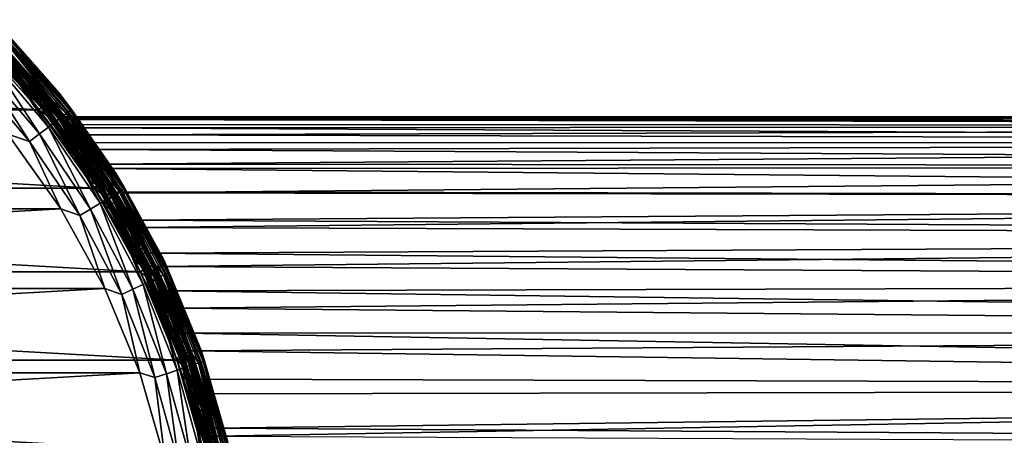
# Model space of a CAD drawing. Header units: metres. Extents: x -27 to 251, y -27 to 27.
# Tile 16 of 53: x 20 to 50, y 6 to 19. Entities that reach past the tile are written whole.
import ezdxf

# ---------------------------------------------------------------- set-up
doc = ezdxf.new("R2010")
doc.units = ezdxf.units.M
doc.layers.add('solid_10271033', color=7, linetype='CONTINUOUS')

msp = doc.modelspace()

# ---------------------------------------------------------------- linework, layer by layer
at = {"layer": 'solid_10271033'}
for points in [[(18.950462, 18.95046, 149.240707), (18.950462, 18.950462, 177.440704), (20.953083, 16.709526, 177.440704)], [(19.42878, 18.403917, 177.830887), (20.953083, 16.709526, 177.440704), (18.950462, 18.950462, 177.440704)], [(20.953085, 16.709526, 149.240707), (18.950462, 18.95046, 149.240707), (20.953083, 16.709526, 177.440704)], [(19.446083, 18.420307, 149.14827), (18.950462, 18.95046, 149.240707), (20.953085, 16.709526, 149.240707)], [(18.455654, 18.455217, 148.940704), (18.742947, 18.733604, 148.940704), (20.72327, 16.516428, 148.940704)], [(18.726377, 18.726377, 0.721096), (20.70532, 16.511942, 0.721096), (18.691101, 18.691101, 0.60034)], [(18.691101, 18.691101, 0.60034), (20.666315, 16.480837, 0.60034), (19.132696, 18.123451, 0.496632)], [(20.70532, 16.511942, 0.721096), (20.666315, 16.480837, 0.60034), (18.691101, 18.691101, 0.60034)], [(18.726377, 18.726377, 0.721096), (18.738331, 18.738329, 0.85), (20.718534, 16.52248, 0.85)], [(18.726377, 18.726377, 0.721096), (20.718534, 16.52248, 0.85), (20.70532, 16.511942, 0.721096)], [(18.738331, 18.738329, 0.85), (18.738356, 18.738302, 145.550003), (20.718555, 16.522453, 145.550003)], [(20.718534, 16.52248, 0.85), (18.738331, 18.738329, 0.85), (20.718555, 16.522453, 145.550003)], [(19.222607, 18.20862, 145.738052), (20.718555, 16.522453, 145.550003), (18.738356, 18.738302, 145.550003)], [(19.306185, 18.287788, 148.955399), (20.72327, 16.516428, 148.940704), (18.742947, 18.733604, 148.940704)], [(-20.335674, 16.200628, 0.35), (-18.392788, 18.376762, 0.35), (20.33564, 16.20067, 0.35)], [(-18.392788, 18.376762, 0.35), (18.392754, 18.376795, 0.35), (20.33564, 16.20067, 0.35)], [(18.384451, 18.385101, 146.291626), (20.327791, 16.210518, 146.291626), (18.996002, 17.993969, 146.200653)], [(20.327618, 16.210735, 149.04071), (20.327791, 16.210518, 146.291626), (18.384451, 18.385101, 146.291626)], [(18.384775, 18.384775, 149.04071), (20.327618, 16.210735, 149.04071), (18.384451, 18.385101, 146.291626)], [(20.405886, 16.272871, 148.940704), (18.384775, 18.384775, 149.04071), (18.455654, 18.455217, 148.940704)], [(20.405886, 16.272871, 148.940704), (20.327618, 16.210735, 149.04071), (18.384775, 18.384775, 149.04071)], [(18.476282, 18.476282, 0.367037), (20.428795, 16.29142, 0.367037), (18.392754, 18.376795, 0.35)], [(20.428795, 16.29142, 0.367037), (20.33564, 16.20067, 0.35), (18.392754, 18.376795, 0.35)], [(20.405886, 16.272871, 148.940704), (18.455654, 18.455217, 148.940704), (20.72327, 16.516428, 148.940704)], [(18.561634, 18.561634, 0.417053), (20.523165, 16.366678, 0.417053), (18.476282, 18.476282, 0.367037)], [(20.523165, 16.366678, 0.417053), (20.428795, 16.29142, 0.367037), (18.476282, 18.476282, 0.367037)], [(19.132696, 18.123451, 0.496632), (20.523165, 16.366678, 0.417053), (18.561634, 18.561634, 0.417053)], [(19.346045, 18.325546, 178.206436), (19.211658, 18.198248, 178.552505), (21.066614, 16.014425, 178.552505)], [(19.366955, 18.345354, 148.998062), (21.236906, 16.143877, 148.998062), (19.306185, 18.287788, 148.955399)], [(19.42878, 18.403917, 177.830887), (19.346045, 18.325546, 178.206436), (21.213976, 16.126446, 178.206436)], [(21.213976, 16.126446, 178.206436), (19.346045, 18.325546, 178.206436), (21.066614, 16.014425, 178.552505)], [(19.415163, 18.39102, 149.064529), (21.28977, 16.184063, 149.064529), (19.366955, 18.345354, 148.998062)], [(21.28977, 16.184063, 149.064529), (21.236906, 16.143877, 148.998062), (19.366955, 18.345354, 148.998062)], [(19.446083, 18.420307, 149.14827), (21.323675, 16.209835, 149.14827), (19.415163, 18.39102, 149.064529)], [(21.323675, 16.209835, 149.14827), (21.28977, 16.184063, 149.064529), (19.415163, 18.39102, 149.064529)], [(21.304701, 16.195412, 177.830887), (20.953083, 16.709526, 177.440704), (19.42878, 18.403917, 177.830887)], [(21.304701, 16.195412, 177.830887), (19.42878, 18.403917, 177.830887), (21.213976, 16.126446, 178.206436)], [(19.446083, 18.420307, 149.14827), (20.953085, 16.709526, 149.240707), (21.323675, 16.209835, 149.14827)], [(19.030796, 18.026928, 178.855759), (18.810423, 17.818178, 179.104523), (20.626638, 15.679963, 179.104523)], [(19.09766, 18.090265, 146.072876), (18.996002, 17.993969, 146.200653), (20.830137, 15.83466, 146.200653)], [(19.211658, 18.198248, 178.552505), (19.030796, 18.026928, 178.855759), (20.86829, 15.863662, 178.855759)], [(20.86829, 15.863662, 178.855759), (19.030796, 18.026928, 178.855759), (20.626638, 15.679963, 179.104523)], [(19.174637, 18.163179, 145.915726), (19.09766, 18.090265, 146.072876), (20.94161, 15.919398, 146.072876)], [(20.94161, 15.919398, 146.072876), (19.09766, 18.090265, 146.072876), (20.830137, 15.83466, 146.200653)], [(19.132696, 18.123451, 0.496632), (20.980028, 15.948603, 0.496632), (20.523165, 16.366678, 0.417053)], [(20.666315, 16.480837, 0.60034), (20.980028, 15.948603, 0.496632), (19.132696, 18.123451, 0.496632)], [(19.222607, 18.20862, 145.738052), (19.174637, 18.163179, 145.915726), (21.026018, 15.983563, 145.915726)], [(21.026018, 15.983563, 145.915726), (19.174637, 18.163179, 145.915726), (20.94161, 15.919398, 146.072876)], [(21.066614, 16.014425, 178.552505), (19.211658, 18.198248, 178.552505), (20.86829, 15.863662, 178.855759)], [(21.078621, 16.023552, 145.738052), (20.718555, 16.522453, 145.550003), (19.222607, 18.20862, 145.738052)], [(21.078621, 16.023552, 145.738052), (19.222607, 18.20862, 145.738052), (21.026018, 15.983563, 145.915726)], [(19.306185, 18.287788, 148.955399), (21.170269, 16.09322, 148.955399), (20.72327, 16.516428, 148.940704)], [(21.236906, 16.143877, 148.998062), (21.170269, 16.09322, 148.955399), (19.306185, 18.287788, 148.955399)], [(18.810423, 17.818178, 179.104523), (18.559023, 17.580042, 179.289215), (20.350967, 15.470403, 179.289215)], [(20.626638, 15.679963, 179.104523), (18.810423, 17.818178, 179.104523), (20.350967, 15.470403, 179.289215)], [(20.327791, 16.210518, 146.291626), (20.830137, 15.83466, 146.200653), (18.996002, 17.993969, 146.200653)], [(18.559023, 17.580042, 179.289215), (18.28628, 17.321684, 179.40274), (20.051888, 15.243049, 179.40274)], [(20.350967, 15.470403, 179.289215), (18.559023, 17.580042, 179.289215), (20.051888, 15.243049, 179.40274)], [(20.051888, 15.243049, 179.40274), (18.28628, 17.321684, 179.40274), (19.392183, 15.458972, 179.440704)], [(20.405886, 16.272871, 148.940704), (20.72327, 16.516428, 148.940704), (22.44282, 14.091362, 148.940704)], [(20.70532, 16.511942, 0.721096), (20.718534, 16.52248, 0.85), (22.438192, 14.098849, 0.85)], [(20.718534, 16.52248, 0.85), (21.848217, 14.996847, 65.65139), (22.234003, 14.418708, 64.316963)], [(22.438192, 14.098849, 0.85), (20.718534, 16.52248, 0.85), (22.234003, 14.418708, 64.316963)], [(20.718534, 16.52248, 0.85), (21.536119, 15.441682, 67.054939), (21.848217, 14.996847, 65.65139)], [(20.718534, 16.52248, 0.85), (21.306538, 15.756948, 68.533104), (21.536119, 15.441682, 67.054939)], [(20.718534, 16.52248, 0.85), (21.166273, 15.944871, 70.103783), (21.306538, 15.756948, 68.533104)], [(20.718534, 16.52248, 0.85), (21.12532, 15.999089, 71.775833), (21.166273, 15.944871, 70.103783)], [(20.718534, 16.52248, 0.85), (20.718555, 16.522453, 145.550003), (21.12532, 15.999089, 71.775833)], [(20.718555, 16.522453, 145.550003), (22.438206, 14.098826, 145.550003), (21.12532, 15.999089, 71.775833)], [(21.078621, 16.023552, 145.738052), (22.438206, 14.098826, 145.550003), (20.718555, 16.522453, 145.550003)], [(21.170269, 16.09322, 148.955399), (22.44282, 14.091362, 148.940704), (20.72327, 16.516428, 148.940704)], [(20.953085, 16.709526, 149.240707), (20.953083, 16.709526, 177.440704), (22.692209, 14.25846, 177.440704)], [(21.304701, 16.195412, 177.830887), (22.692209, 14.25846, 177.440704), (20.953083, 16.709526, 177.440704)], [(22.692209, 14.258459, 149.240707), (20.953085, 16.709526, 149.240707), (22.692209, 14.25846, 177.440704)], [(21.323675, 16.209835, 149.14827), (20.953085, 16.709526, 149.240707), (22.692209, 14.258459, 149.240707)], [(22.099525, 13.885888, 148.940704), (20.327618, 16.210735, 149.04071), (20.405886, 16.272871, 148.940704)], [(20.428795, 16.29142, 0.367037), (22.124403, 13.901684, 0.367037), (20.33564, 16.20067, 0.35)], [(22.099525, 13.885888, 148.940704), (20.405886, 16.272871, 148.940704), (22.44282, 14.091362, 148.940704)], [(20.523165, 16.366678, 0.417053), (22.226606, 13.965902, 0.417053), (20.428795, 16.29142, 0.367037)], [(22.226606, 13.965902, 0.417053), (22.124403, 13.901684, 0.367037), (20.428795, 16.29142, 0.367037)], [(20.980028, 15.948603, 0.496632), (22.226606, 13.965902, 0.417053), (20.523165, 16.366678, 0.417053)], [(20.70532, 16.511942, 0.721096), (22.42388, 14.089858, 0.721096), (20.666315, 16.480837, 0.60034)], [(20.666315, 16.480837, 0.60034), (22.381638, 14.063315, 0.60034), (20.980028, 15.948603, 0.496632)], [(22.42388, 14.089858, 0.721096), (22.381638, 14.063315, 0.60034), (20.666315, 16.480837, 0.60034)], [(20.70532, 16.511942, 0.721096), (22.438192, 14.098849, 0.85), (22.42388, 14.089858, 0.721096)], [(-22.022839, 13.820079, 0.35), (-20.335674, 16.200628, 0.35), (22.022816, 13.820117, 0.35)], [(-20.335674, 16.200628, 0.35), (20.33564, 16.20067, 0.35), (22.022816, 13.820117, 0.35)], [(20.327618, 16.210735, 149.04071), (22.01483, 13.832834, 149.04071), (20.327791, 16.210518, 146.291626)], [(22.099525, 13.885888, 148.940704), (22.01483, 13.832834, 149.04071), (20.327618, 16.210735, 149.04071)], [(20.327791, 16.210518, 146.291626), (22.014961, 13.832622, 146.291626), (20.830137, 15.83466, 146.200653)], [(22.01483, 13.832834, 149.04071), (22.014961, 13.832622, 146.291626), (20.327791, 16.210518, 146.291626)], [(22.124403, 13.901684, 0.367037), (22.022816, 13.820117, 0.35), (20.33564, 16.20067, 0.35)], [(20.94161, 15.919398, 146.072876), (20.830137, 15.83466, 146.200653), (22.420059, 13.489701, 146.200653)], [(21.066614, 16.014425, 178.552505), (20.86829, 15.863662, 178.855759), (22.461123, 13.514409, 178.855759)], [(21.026018, 15.983563, 145.915726), (20.94161, 15.919398, 146.072876), (22.540041, 13.561893, 146.072876)], [(22.540041, 13.561893, 146.072876), (20.94161, 15.919398, 146.072876), (22.420059, 13.489701, 146.200653)], [(20.980028, 15.948603, 0.496632), (22.58139, 13.586772, 0.496632), (22.226606, 13.965902, 0.417053)], [(22.381638, 14.063315, 0.60034), (22.58139, 13.586772, 0.496632), (20.980028, 15.948603, 0.496632)], [(21.078621, 16.023552, 145.738052), (21.026018, 15.983563, 145.915726), (22.63089, 13.616555, 145.915726)], [(22.63089, 13.616555, 145.915726), (21.026018, 15.983563, 145.915726), (22.540041, 13.561893, 146.072876)], [(21.213976, 16.126446, 178.206436), (21.066614, 16.014425, 178.552505), (22.674585, 13.642845, 178.552505)], [(22.674585, 13.642845, 178.552505), (21.066614, 16.014425, 178.552505), (22.461123, 13.514409, 178.855759)], [(22.687508, 13.650621, 145.738052), (22.438206, 14.098826, 145.550003), (21.078621, 16.023552, 145.738052)], [(22.687508, 13.650621, 145.738052), (21.078621, 16.023552, 145.738052), (22.63089, 13.616555, 145.915726)], [(114.107002, 15.968429, 119.883949), (21.166273, 15.944871, 70.103783), (21.12532, 15.999089, 71.775833)], [(22.438206, 14.098826, 145.550003), (21.194183, 15.907753, 73.566849), (21.12532, 15.999089, 71.775833)], [(113.163704, 15.968429, 121.658035), (21.12532, 15.999089, 71.775833), (21.194183, 15.907753, 73.566849)], [(113.163704, 15.968429, 121.658035), (114.107002, 15.968429, 119.883949), (21.12532, 15.999089, 71.775833)], [(114.107002, 15.968429, 119.883949), (115.04287, 15.716599, 118.12384), (21.166273, 15.944871, 70.103783)], [(115.04287, 15.716599, 118.12384), (21.306538, 15.756948, 68.533104), (21.166273, 15.944871, 70.103783)], [(21.236906, 16.143877, 148.998062), (22.857876, 13.753127, 148.998062), (21.170269, 16.09322, 148.955399)], [(21.170269, 16.09322, 148.955399), (22.78615, 13.709971, 148.955399), (22.44282, 14.091362, 148.940704)], [(22.857876, 13.753127, 148.998062), (22.78615, 13.709971, 148.955399), (21.170269, 16.09322, 148.955399)], [(112.227837, 15.716599, 123.418144), (113.163704, 15.968429, 121.658035), (21.194183, 15.907753, 73.566849)], [(21.304701, 16.195412, 177.830887), (21.213976, 16.126446, 178.206436), (22.833195, 13.738277, 178.206436)], [(22.833195, 13.738277, 178.206436), (21.213976, 16.126446, 178.206436), (22.674585, 13.642845, 178.552505)], [(21.28977, 16.184063, 149.064529), (22.914774, 13.787362, 149.064529), (21.236906, 16.143877, 148.998062)], [(22.914774, 13.787362, 149.064529), (22.857876, 13.753127, 148.998062), (21.236906, 16.143877, 148.998062)], [(21.323675, 16.209835, 149.14827), (22.951265, 13.809319, 149.14827), (21.28977, 16.184063, 149.064529)], [(22.951265, 13.809319, 149.14827), (22.914774, 13.787362, 149.064529), (21.28977, 16.184063, 149.064529)], [(22.930843, 13.797031, 177.830887), (22.692209, 14.25846, 177.440704), (21.304701, 16.195412, 177.830887)], [(22.930843, 13.797031, 177.830887), (21.304701, 16.195412, 177.830887), (22.833195, 13.738277, 178.206436)], [(21.323675, 16.209835, 149.14827), (22.692209, 14.258459, 149.240707), (22.951265, 13.809319, 149.14827)], [(20.626638, 15.679963, 179.104523), (20.350967, 15.470403, 179.289215), (21.904314, 13.179388, 179.289215)], [(20.86829, 15.863662, 178.855759), (20.626638, 15.679963, 179.104523), (22.201027, 13.357915, 179.104523)], [(22.201027, 13.357915, 179.104523), (20.626638, 15.679963, 179.104523), (21.904314, 13.179388, 179.289215)], [(22.014961, 13.832622, 146.291626), (22.420059, 13.489701, 146.200653), (20.830137, 15.83466, 146.200653)], [(22.461123, 13.514409, 178.855759), (20.86829, 15.863662, 178.855759), (22.201027, 13.357915, 179.104523)], [(22.438206, 14.098826, 145.550003), (21.384718, 15.650682, 75.489334), (21.194183, 15.907753, 73.566849)], [(112.227837, 15.716599, 123.418144), (21.194183, 15.907753, 73.566849), (21.384718, 15.650682, 75.489334)], [(115.04287, 15.716599, 118.12384), (21.536119, 15.441682, 67.054939), (21.306538, 15.756948, 68.533104)], [(111.314163, 15.216905, 125.13652), (112.227837, 15.716599, 123.418144), (21.384718, 15.650682, 75.489334)], [(22.438206, 14.098826, 145.550003), (21.705769, 15.20229, 77.54113), (21.384718, 15.650682, 75.489334)], [(111.314163, 15.216905, 125.13652), (21.384718, 15.650682, 75.489334), (21.705769, 15.20229, 77.54113)], [(115.04287, 15.716599, 118.12384), (115.956551, 15.216905, 116.405457), (21.536119, 15.441682, 67.054939)], [(21.001457, 13.189996, 179.440704), (19.392183, 15.458972, 179.440704), (-21.001457, 13.189996, 179.440704)], [(20.051888, 15.243049, 179.40274), (19.392183, 15.458972, 179.440704), (21.001457, 13.189996, 179.440704)], [(20.350967, 15.470403, 179.289215), (20.051888, 15.243049, 179.40274), (21.582407, 12.985703, 179.40274)], [(21.904314, 13.179388, 179.289215), (20.350967, 15.470403, 179.289215), (21.582407, 12.985703, 179.40274)], [(115.956551, 15.216905, 116.405457), (21.848217, 14.996847, 65.65139), (21.536119, 15.441682, 67.054939)], [(21.582407, 12.985703, 179.40274), (20.051888, 15.243049, 179.40274), (21.001457, 13.189996, 179.440704)], [(111.314163, 15.216905, 125.13652), (21.705769, 15.20229, 77.54113), (22.15196, 14.544437, 79.677986)], [(22.438206, 14.098826, 145.550003), (22.15196, 14.544437, 79.677986), (21.705769, 15.20229, 77.54113)], [(115.956551, 15.216905, 116.405457), (116.833626, 14.477224, 114.75592), (21.848217, 14.996847, 65.65139)], [(110.437088, 14.477223, 126.786057), (111.314163, 15.216905, 125.13652), (22.15196, 14.544437, 79.677986)], [(21.411547, 14.749429, 71.881737), (22.021862, 14.740669, 71.465141), (22.036503, 14.719003, 73.149467)], [(21.469351, 14.665298, 73.553169), (21.411547, 14.749429, 71.881737), (22.036503, 14.719003, 73.149467)], [(21.411547, 14.749429, 71.881737), (21.448807, 14.695413, 70.318649), (22.021862, 14.740669, 71.465141)], [(21.469351, 14.665298, 73.553169), (21.448807, 14.695413, 70.318649), (21.411547, 14.749429, 71.881737)], [(21.448807, 14.695413, 70.318649), (22.102425, 14.619514, 69.884918), (22.021862, 14.740669, 71.465141)], [(21.469351, 14.665298, 73.553169), (22.036503, 14.719003, 73.149467), (22.15563, 14.539092, 74.945267)], [(116.833626, 14.477224, 114.75592), (22.234003, 14.418708, 64.316963), (21.848217, 14.996847, 65.65139)], [(22.102425, 14.619514, 69.884918), (22.036503, 14.719003, 73.149467), (22.021862, 14.740669, 71.465141)], [(22.102425, 14.619514, 69.884918), (22.15563, 14.539092, 74.945267), (22.036503, 14.719003, 73.149467)], [(21.448807, 14.695413, 70.318649), (21.57093, 14.515388, 68.851791), (22.102425, 14.619514, 69.884918)], [(21.469351, 14.665298, 73.553169), (21.57093, 14.515388, 68.851791), (21.448807, 14.695413, 70.318649)], [(21.632195, 14.424794, 75.340614), (21.469351, 14.665298, 73.553169), (22.15563, 14.539092, 74.945267)], [(21.632195, 14.424794, 75.340614), (21.57093, 14.515388, 68.851791), (21.469351, 14.665298, 73.553169)], [(21.57093, 14.515388, 68.851791), (22.268541, 14.365045, 68.398735), (22.102425, 14.619514, 69.884918)], [(21.57093, 14.515388, 68.851791), (21.769436, 14.215713, 67.469536), (22.268541, 14.365045, 68.398735)], [(21.632195, 14.424794, 75.340614), (21.769436, 14.215713, 67.469536), (21.57093, 14.515388, 68.851791)], [(21.632195, 14.424794, 75.340614), (22.15563, 14.539092, 74.945267), (22.386297, 14.180995, 76.848213)], [(21.904892, 14.007076, 77.231949), (21.632195, 14.424794, 75.340614), (22.386297, 14.180995, 76.848213)], [(21.904892, 14.007076, 77.231949), (21.769436, 14.215713, 67.469536), (21.632195, 14.424794, 75.340614)], [(22.268541, 14.365045, 68.398735), (22.15563, 14.539092, 74.945267), (22.102425, 14.619514, 69.884918)], [(22.438206, 14.098826, 145.550003), (22.697771, 13.677032, 81.820671), (22.15196, 14.544437, 79.677986)], [(110.437088, 14.477223, 126.786057), (22.15196, 14.544437, 79.677986), (22.697771, 13.677032, 81.820671)], [(22.268541, 14.365045, 68.398735), (22.386297, 14.180995, 76.848213), (22.15563, 14.539092, 74.945267)], [(116.833626, 14.477224, 114.75592), (117.660255, 13.509232, 113.201256), (22.234003, 14.418708, 64.316963)], [(22.438192, 14.098849, 0.85), (22.234003, 14.418708, 64.316963), (22.682234, 13.702782, 63.054958)], [(117.660255, 13.509232, 113.201256), (22.682234, 13.702782, 63.054958), (22.234003, 14.418708, 64.316963)], [(109.610458, 13.509231, 128.340729), (110.437088, 14.477223, 126.786057), (22.697771, 13.677032, 81.820671)], [(21.769436, 14.215713, 67.469536), (22.51124, 13.981782, 66.998497), (22.268541, 14.365045, 68.398735)], [(21.769436, 14.215713, 67.469536), (22.036848, 13.797498, 66.161354), (22.51124, 13.981782, 66.998497)], [(21.904892, 14.007076, 77.231949), (22.036848, 13.797498, 66.161354), (21.769436, 14.215713, 67.469536)], [(21.904892, 14.007076, 77.231949), (22.386297, 14.180995, 76.848213), (22.72813, 13.625636, 78.831985)], [(22.51124, 13.981782, 66.998497), (22.386297, 14.180995, 76.848213), (22.268541, 14.365045, 68.398735)], [(22.51124, 13.981782, 66.998497), (22.72813, 13.625636, 78.831985), (22.386297, 14.180995, 76.848213)], [(22.692209, 14.258459, 149.240707), (22.692209, 14.25846, 177.440704), (24.145966, 11.628084, 177.440704)], [(22.930843, 13.797031, 177.830887), (24.145966, 11.628084, 177.440704), (22.692209, 14.25846, 177.440704)], [(24.145966, 11.628084, 149.240707), (22.692209, 14.258459, 149.240707), (24.145966, 11.628084, 177.440704)], [(22.951265, 13.809319, 149.14827), (22.692209, 14.258459, 149.240707), (24.145966, 11.628084, 149.240707)], [(-23.43211, 11.266599, 0.35), (-22.022839, 13.820079, 0.35), (23.432093, 11.266635, 0.35)], [(-22.022839, 13.820079, 0.35), (22.022816, 13.820117, 0.35), (23.432093, 11.266635, 0.35)], [(22.282595, 13.396111, 79.189293), (21.904892, 14.007076, 77.231949), (22.72813, 13.625636, 78.831985)], [(22.282595, 13.396111, 79.189293), (22.036848, 13.797498, 66.161354), (21.904892, 14.007076, 77.231949)], [(23.515499, 11.323793, 148.940704), (22.01483, 13.832834, 149.04071), (22.099525, 13.885888, 148.940704)], [(22.01483, 13.832834, 149.04071), (23.42519, 11.280977, 149.04071), (22.014961, 13.832622, 146.291626)], [(23.515499, 11.323793, 148.940704), (23.42519, 11.280977, 149.04071), (22.01483, 13.832834, 149.04071)], [(22.014961, 13.832622, 146.291626), (23.425005, 11.281363, 146.291626), (22.420059, 13.489701, 146.200653)], [(23.42519, 11.280977, 149.04071), (23.425005, 11.281363, 146.291626), (22.014961, 13.832622, 146.291626)], [(22.124403, 13.901684, 0.367037), (23.541784, 11.337126, 0.367037), (22.022816, 13.820117, 0.35)], [(23.541784, 11.337126, 0.367037), (23.432093, 11.266635, 0.35), (22.022816, 13.820117, 0.35)], [(22.036848, 13.797498, 66.161354), (22.823038, 13.46682, 65.670273), (22.51124, 13.981782, 66.998497)], [(22.099525, 13.885888, 148.940704), (22.44282, 14.091362, 148.940704), (23.880003, 11.488789, 148.940704)], [(23.515499, 11.323793, 148.940704), (22.099525, 13.885888, 148.940704), (23.880003, 11.488789, 148.940704)], [(22.226606, 13.965902, 0.417053), (23.650536, 11.389498, 0.417053), (22.124403, 13.901684, 0.367037)], [(23.650536, 11.389498, 0.417053), (23.541784, 11.337126, 0.367037), (22.124403, 13.901684, 0.367037)], [(22.58139, 13.586772, 0.496632), (23.650536, 11.389498, 0.417053), (22.226606, 13.965902, 0.417053)], [(22.42388, 14.089858, 0.721096), (23.860447, 11.490585, 0.721096), (22.381638, 14.063315, 0.60034)], [(22.381638, 14.063315, 0.60034), (23.815498, 11.46894, 0.60034), (22.58139, 13.586772, 0.496632)], [(23.860447, 11.490585, 0.721096), (23.815498, 11.46894, 0.60034), (22.381638, 14.063315, 0.60034)], [(22.42388, 14.089858, 0.721096), (22.438192, 14.098849, 0.85), (23.875675, 11.497918, 0.85)], [(22.42388, 14.089858, 0.721096), (23.875675, 11.497918, 0.85), (23.860447, 11.490585, 0.721096)], [(22.438192, 14.098849, 0.85), (23.180027, 12.842755, 61.867355), (23.710732, 11.834322, 60.761757)], [(23.875675, 11.497918, 0.85), (22.438192, 14.098849, 0.85), (23.710732, 11.834322, 60.761757)], [(22.438192, 14.098849, 0.85), (22.682234, 13.702782, 63.054958), (23.180027, 12.842755, 61.867355)], [(22.438206, 14.098826, 145.550003), (23.875685, 11.4979, 145.550003), (22.697771, 13.677032, 81.820671)], [(22.687508, 13.650621, 145.738052), (23.875685, 11.4979, 145.550003), (22.438206, 14.098826, 145.550003)], [(22.78615, 13.709971, 148.955399), (23.880003, 11.488789, 148.940704), (22.44282, 14.091362, 148.940704)], [(22.823038, 13.46682, 65.670273), (22.72813, 13.625636, 78.831985), (22.51124, 13.981782, 66.998497)], [(22.036848, 13.797498, 66.161354), (22.365782, 13.25775, 64.920174), (22.823038, 13.46682, 65.670273)], [(22.282595, 13.396111, 79.189293), (22.365782, 13.25775, 64.920174), (22.036848, 13.797498, 66.161354)], [(22.461123, 13.514409, 178.855759), (22.201027, 13.357915, 179.104523), (23.515129, 10.879257, 179.104523)], [(22.282595, 13.396111, 79.189293), (22.72813, 13.625636, 78.831985), (23.165379, 12.868318, 80.831886)], [(22.540041, 13.561893, 146.072876), (22.420059, 13.489701, 146.200653), (23.747124, 10.986589, 146.200653)], [(22.674585, 13.642845, 178.552505), (22.461123, 13.514409, 178.855759), (23.790619, 11.006713, 178.855759)], [(23.790619, 11.006713, 178.855759), (22.461123, 13.514409, 178.855759), (23.515129, 10.879257, 179.104523)], [(22.63089, 13.616555, 145.915726), (22.540041, 13.561893, 146.072876), (23.874208, 11.045384, 146.072876)], [(23.874208, 11.045384, 146.072876), (22.540041, 13.561893, 146.072876), (23.747124, 10.986589, 146.200653)], [(22.58139, 13.586772, 0.496632), (23.918005, 11.065647, 0.496632), (23.650536, 11.389498, 0.417053)], [(23.815498, 11.46894, 0.60034), (23.918005, 11.065647, 0.496632), (22.58139, 13.586772, 0.496632)], [(22.687508, 13.650621, 145.738052), (22.63089, 13.616555, 145.915726), (23.970436, 11.089905, 145.915726)], [(23.970436, 11.089905, 145.915726), (22.63089, 13.616555, 145.915726), (23.874208, 11.045384, 146.072876)], [(22.833195, 13.738277, 178.206436), (22.674585, 13.642845, 178.552505), (24.016718, 11.111317, 178.552505)], [(24.016718, 11.111317, 178.552505), (22.674585, 13.642845, 178.552505), (23.790619, 11.006713, 178.855759)], [(117.660255, 13.509232, 113.201256), (23.180027, 12.842755, 61.867355), (22.682234, 13.702782, 63.054958)], [(24.030405, 11.117649, 145.738052), (23.875685, 11.4979, 145.550003), (22.687508, 13.650621, 145.738052)], [(24.030405, 11.117649, 145.738052), (22.687508, 13.650621, 145.738052), (23.970436, 11.089905, 145.915726)], [(23.875685, 11.4979, 145.550003), (23.300516, 12.622834, 83.873962), (22.697771, 13.677032, 81.820671)], [(109.610458, 13.509231, 128.340729), (22.697771, 13.677032, 81.820671), (23.300516, 12.622834, 83.873962)], [(22.823038, 13.46682, 65.670273), (23.165379, 12.868318, 80.831886), (22.72813, 13.625636, 78.831985)], [(22.857876, 13.753127, 148.998062), (24.210855, 11.201135, 148.998062), (22.78615, 13.709971, 148.955399)], [(22.78615, 13.709971, 148.955399), (24.134886, 11.165987, 148.955399), (23.880003, 11.488789, 148.940704)], [(24.210855, 11.201135, 148.998062), (24.134886, 11.165987, 148.955399), (22.78615, 13.709971, 148.955399)], [(22.930843, 13.797031, 177.830887), (22.833195, 13.738277, 178.206436), (24.184715, 11.18904, 178.206436)], [(24.184715, 11.18904, 178.206436), (22.833195, 13.738277, 178.206436), (24.016718, 11.111317, 178.552505)], [(22.914774, 13.787362, 149.064529), (24.271122, 11.229017, 149.064529), (22.857876, 13.753127, 148.998062)], [(24.271122, 11.229017, 149.064529), (24.210855, 11.201135, 148.998062), (22.857876, 13.753127, 148.998062)], [(22.951265, 13.809319, 149.14827), (24.309774, 11.2469, 149.14827), (22.914774, 13.787362, 149.064529)], [(24.309774, 11.2469, 149.14827), (24.271122, 11.229017, 149.064529), (22.914774, 13.787362, 149.064529)], [(24.288143, 11.236892, 177.830887), (24.145966, 11.628084, 177.440704), (22.930843, 13.797031, 177.830887)], [(24.288143, 11.236892, 177.830887), (22.930843, 13.797031, 177.830887), (24.184715, 11.18904, 178.206436)], [(22.951265, 13.809319, 149.14827), (24.145966, 11.628084, 149.240707), (24.309774, 11.2469, 149.14827)], [(22.201027, 13.357915, 179.104523), (21.904314, 13.179388, 179.289215), (23.200851, 10.733857, 179.289215)], [(23.515129, 10.879257, 179.104523), (22.201027, 13.357915, 179.104523), (23.200851, 10.733857, 179.289215)], [(22.747814, 12.590014, 81.148651), (22.282595, 13.396111, 79.189293), (23.165379, 12.868318, 80.831886)], [(22.747814, 12.590014, 81.148651), (22.365782, 13.25775, 64.920174), (22.282595, 13.396111, 79.189293)], [(22.365782, 13.25775, 64.920174), (23.192688, 12.819964, 64.420143), (22.823038, 13.46682, 65.670273)], [(22.365782, 13.25775, 64.920174), (22.74762, 12.591826, 63.745068), (23.192688, 12.819964, 64.420143)], [(22.747814, 12.590014, 81.148651), (22.74762, 12.591826, 63.745068), (22.365782, 13.25775, 64.920174)], [(23.425005, 11.281363, 146.291626), (23.747124, 10.986589, 146.200653), (22.420059, 13.489701, 146.200653)], [(23.192688, 12.819964, 64.420143), (23.165379, 12.868318, 80.831886), (22.823038, 13.46682, 65.670273)], [(117.660255, 13.509232, 113.201256), (118.423401, 12.328194, 111.765976), (23.180027, 12.842755, 61.867355)], [(108.847305, 12.328194, 129.776001), (109.610458, 13.509231, 128.340729), (23.300516, 12.622834, 83.873962)], [(21.001457, 13.189996, 179.440704), (-21.001457, 13.189996, 179.440704), (-22.346546, 10.754969, 179.440704)], [(22.346546, 10.754969, 179.440704), (21.001457, 13.189996, 179.440704), (-22.346546, 10.754969, 179.440704)], [(21.582407, 12.985703, 179.40274), (21.001457, 13.189996, 179.440704), (22.346546, 10.754969, 179.440704)], [(21.904314, 13.179388, 179.289215), (21.582407, 12.985703, 179.40274), (22.859892, 10.576112, 179.40274)], [(22.859892, 10.576112, 179.40274), (21.582407, 12.985703, 179.40274), (22.346546, 10.754969, 179.440704)], [(23.200851, 10.733857, 179.289215), (21.904314, 13.179388, 179.289215), (22.859892, 10.576112, 179.40274)], [(22.74762, 12.591826, 63.745068), (23.60898, 12.036375, 63.247124), (23.192688, 12.819964, 64.420143)], [(22.747814, 12.590014, 81.148651), (23.165379, 12.868318, 80.831886), (23.664982, 11.926034, 82.762939)], [(23.60898, 12.036375, 63.247124), (23.664982, 11.926034, 82.762939), (23.165379, 12.868318, 80.831886)], [(23.60898, 12.036375, 63.247124), (23.165379, 12.868318, 80.831886), (23.192688, 12.819964, 64.420143)], [(118.423401, 12.328194, 111.765976), (23.710732, 11.834322, 60.761757), (23.180027, 12.842755, 61.867355)], [(23.875685, 11.4979, 145.550003), (23.909048, 11.428362, 85.745911), (23.300516, 12.622834, 83.873962)], [(108.847305, 12.328194, 129.776001), (23.300516, 12.622834, 83.873962), (23.909048, 11.428362, 85.745911)], [(22.74762, 12.591826, 63.745068), (23.171078, 11.79465, 62.638962), (23.60898, 12.036375, 63.247124)], [(22.747814, 12.590014, 81.148651), (23.171078, 11.79465, 62.638962), (22.74762, 12.591826, 63.745068)], [(23.263203, 11.612885, 83.01902), (22.747814, 12.590014, 81.148651), (23.664982, 11.926034, 82.762939)], [(23.263203, 11.612885, 83.01902), (23.171078, 11.79465, 62.638962), (22.747814, 12.590014, 81.148651)], [(118.423401, 12.328194, 111.765976), (119.111046, 10.952733, 110.472717), (23.710732, 11.834322, 60.761757)], [(108.159668, 10.952733, 131.06926), (108.847305, 12.328194, 129.776001), (23.909048, 11.428362, 85.745911)], [(23.171078, 11.79465, 62.638962), (24.057566, 11.112898, 62.157108), (23.60898, 12.036375, 63.247124)], [(24.057566, 11.112898, 62.157108), (23.664982, 11.926034, 82.762939), (23.60898, 12.036375, 63.247124)], [(23.171078, 11.79465, 62.638962), (23.621485, 10.864154, 61.610561), (24.057566, 11.112898, 62.157108)], [(23.263203, 11.612885, 83.01902), (23.621485, 10.864154, 61.610561), (23.171078, 11.79465, 62.638962)], [(23.263203, 11.612885, 83.01902), (23.664982, 11.926034, 82.762939), (24.18343, 10.836493, 84.541786)], [(24.057566, 11.112898, 62.157108), (24.18343, 10.836493, 84.541786), (23.664982, 11.926034, 82.762939)], [(23.875675, 11.497918, 0.85), (23.710732, 11.834322, 60.761757), (24.250793, 10.684053, 59.755314)], [(119.111046, 10.952733, 110.472717), (24.250793, 10.684053, 59.755314), (23.710732, 11.834322, 60.761757)], [(23.779873, 10.512662, 84.711922), (23.263203, 11.612885, 83.01902), (24.18343, 10.836493, 84.541786)], [(23.779873, 10.512662, 84.711922), (23.621485, 10.864154, 61.610561), (23.263203, 11.612885, 83.01902)], [(23.515499, 11.323793, 148.940704), (23.880003, 11.488789, 148.940704), (25.016287, 8.742689, 148.940704)], [(23.860447, 11.490585, 0.721096), (24.996954, 8.746813, 0.721096), (23.815498, 11.46894, 0.60034)], [(23.815498, 11.46894, 0.60034), (24.949865, 8.730335, 0.60034), (23.918005, 11.065647, 0.496632)], [(24.996954, 8.746813, 0.721096), (24.949865, 8.730335, 0.60034), (23.815498, 11.46894, 0.60034)], [(23.860447, 11.490585, 0.721096), (23.875675, 11.497918, 0.85), (25.012909, 8.752394, 0.85)], [(23.860447, 11.490585, 0.721096), (25.012909, 8.752394, 0.85), (24.996954, 8.746813, 0.721096)], [(23.875675, 11.497918, 0.85), (24.250793, 10.684053, 59.755314), (24.777973, 9.396918, 58.858345)], [(25.012909, 8.752394, 0.85), (23.875675, 11.497918, 0.85), (24.777973, 9.396918, 58.858345)], [(23.875685, 11.4979, 145.550003), (25.012913, 8.75238, 145.550003), (23.909048, 11.428362, 85.745911)], [(24.030405, 11.117649, 145.738052), (25.012913, 8.75238, 145.550003), (23.875685, 11.4979, 145.550003)], [(24.134886, 11.165987, 148.955399), (25.016287, 8.742689, 148.940704), (23.880003, 11.488789, 148.940704)], [(25.012913, 8.75238, 145.550003), (24.474977, 10.159992, 87.362373), (23.909048, 11.428362, 85.745911)], [(108.159668, 10.952733, 131.06926), (23.909048, 11.428362, 85.745911), (24.474977, 10.159992, 87.362373)], [(24.145966, 11.628084, 149.240707), (24.145966, 11.628084, 177.440704), (25.296074, 8.851479, 177.440704)], [(24.288143, 11.236892, 177.830887), (25.296074, 8.851479, 177.440704), (24.145966, 11.628084, 177.440704)], [(25.296074, 8.851479, 149.240707), (24.145966, 11.628084, 149.240707), (25.296074, 8.851479, 177.440704)], [(24.309774, 11.2469, 149.14827), (24.145966, 11.628084, 149.240707), (25.296074, 8.851479, 149.240707)], [(-24.546486, 8.571466, 0.35), (-23.43211, 11.266599, 0.35), (24.546469, 8.571517, 0.35)], [(-23.43211, 11.266599, 0.35), (23.432093, 11.266635, 0.35), (24.546469, 8.571517, 0.35)], [(23.425005, 11.281363, 146.291626), (24.541018, 8.587108, 146.291626), (23.747124, 10.986589, 146.200653)], [(24.540966, 8.587255, 149.04071), (24.541018, 8.587108, 146.291626), (23.425005, 11.281363, 146.291626)], [(23.42519, 11.280977, 149.04071), (24.540966, 8.587255, 149.04071), (23.425005, 11.281363, 146.291626)], [(23.515499, 11.323793, 148.940704), (24.540966, 8.587255, 149.04071), (23.42519, 11.280977, 149.04071)], [(23.541784, 11.337126, 0.367037), (24.663115, 8.629997, 0.367037), (23.432093, 11.266635, 0.35)], [(24.663115, 8.629997, 0.367037), (24.546469, 8.571517, 0.35), (23.432093, 11.266635, 0.35)], [(24.635597, 8.61948, 148.940704), (24.540966, 8.587255, 149.04071), (23.515499, 11.323793, 148.940704)], [(24.635597, 8.61948, 148.940704), (23.515499, 11.323793, 148.940704), (25.016287, 8.742689, 148.940704)], [(23.650536, 11.389498, 0.417053), (24.777044, 8.669863, 0.417053), (23.541784, 11.337126, 0.367037)], [(24.777044, 8.669863, 0.417053), (24.663115, 8.629997, 0.367037), (23.541784, 11.337126, 0.367037)], [(23.621485, 10.864154, 61.610561), (24.518393, 10.055281, 61.164669), (24.057566, 11.112898, 62.157108)], [(23.918005, 11.065647, 0.496632), (24.777044, 8.669863, 0.417053), (23.650536, 11.389498, 0.417053)], [(24.016718, 11.111317, 178.552505), (23.790619, 11.006713, 178.855759), (24.841192, 8.369972, 178.855759)], [(24.030405, 11.117649, 145.738052), (23.970436, 11.089905, 145.915726), (25.02895, 8.433235, 145.915726)], [(24.184715, 11.18904, 178.206436), (24.016718, 11.111317, 178.552505), (25.077274, 8.449517, 178.552505)], [(25.077274, 8.449517, 178.552505), (24.016718, 11.111317, 178.552505), (24.841192, 8.369972, 178.855759)], [(25.091568, 8.454333, 145.738052), (25.012913, 8.75238, 145.550003), (24.030405, 11.117649, 145.738052)], [(25.091568, 8.454333, 145.738052), (24.030405, 11.117649, 145.738052), (25.02895, 8.433235, 145.915726)], [(24.518393, 10.055281, 61.164669), (24.18343, 10.836493, 84.541786), (24.057566, 11.112898, 62.157108)], [(24.210855, 11.201135, 148.998062), (25.279985, 8.517819, 148.998062), (24.134886, 11.165987, 148.955399)], [(24.134886, 11.165987, 148.955399), (25.200661, 8.491092, 148.955399), (25.016287, 8.742689, 148.940704)], [(25.279985, 8.517819, 148.998062), (25.200661, 8.491092, 148.955399), (24.134886, 11.165987, 148.955399)], [(24.288143, 11.236892, 177.830887), (24.184715, 11.18904, 178.206436), (25.252691, 8.508622, 178.206436)], [(25.252691, 8.508622, 178.206436), (24.184715, 11.18904, 178.206436), (25.077274, 8.449517, 178.552505)], [(24.271122, 11.229017, 149.064529), (25.342915, 8.539022, 149.064529), (24.210855, 11.201135, 148.998062)], [(25.342915, 8.539022, 149.064529), (25.279985, 8.517819, 148.998062), (24.210855, 11.201135, 148.998062)], [(24.309774, 11.2469, 149.14827), (25.383274, 8.552621, 149.14827), (24.271122, 11.229017, 149.064529)], [(25.383274, 8.552621, 149.14827), (25.342915, 8.539022, 149.064529), (24.271122, 11.229017, 149.064529)], [(25.360687, 8.545011, 177.830887), (25.296074, 8.851479, 177.440704), (24.288143, 11.236892, 177.830887)], [(25.360687, 8.545011, 177.830887), (24.288143, 11.236892, 177.830887), (25.252691, 8.508622, 178.206436)], [(24.309774, 11.2469, 149.14827), (25.296074, 8.851479, 149.240707), (25.383274, 8.552621, 149.14827)], [(23.515129, 10.879257, 179.104523), (23.200851, 10.733857, 179.289215), (24.225382, 8.162481, 179.289215)], [(23.790619, 11.006713, 178.855759), (23.515129, 10.879257, 179.104523), (24.553535, 8.273049, 179.104523)], [(24.553535, 8.273049, 179.104523), (23.515129, 10.879257, 179.104523), (24.225382, 8.162481, 179.289215)], [(23.621485, 10.864154, 61.610561), (24.080431, 9.804105, 60.672787), (24.518393, 10.055281, 61.164669)], [(23.779873, 10.512662, 84.711922), (24.080431, 9.804105, 60.672787), (23.621485, 10.864154, 61.610561)], [(23.874208, 11.045384, 146.072876), (23.747124, 10.986589, 146.200653), (24.795776, 8.354671, 146.200653)], [(24.541018, 8.587108, 146.291626), (24.795776, 8.354671, 146.200653), (23.747124, 10.986589, 146.200653)], [(23.779873, 10.512662, 84.711922), (24.18343, 10.836493, 84.541786), (24.676762, 9.659768, 86.095413)], [(24.841192, 8.369972, 178.855759), (23.790619, 11.006713, 178.855759), (24.553535, 8.273049, 179.104523)], [(23.970436, 11.089905, 145.915726), (23.874208, 11.045384, 146.072876), (24.928473, 8.399381, 146.072876)], [(24.928473, 8.399381, 146.072876), (23.874208, 11.045384, 146.072876), (24.795776, 8.354671, 146.200653)], [(23.918005, 11.065647, 0.496632), (24.974203, 8.414789, 0.496632), (24.777044, 8.669863, 0.417053)], [(24.949865, 8.730335, 0.60034), (24.974203, 8.414789, 0.496632), (23.918005, 11.065647, 0.496632)], [(25.02895, 8.433235, 145.915726), (23.970436, 11.089905, 145.915726), (24.928473, 8.399381, 146.072876)], [(24.518393, 10.055281, 61.164669), (24.676762, 9.659768, 86.095413), (24.18343, 10.836493, 84.541786)], [(119.111046, 10.952733, 110.472717), (119.712326, 9.404544, 109.341866), (24.250793, 10.684053, 59.755314)], [(107.55838, 9.404544, 132.200119), (108.159668, 10.952733, 131.06926), (24.474977, 10.159992, 87.362373)], [(22.346546, 10.754969, 179.440704), (-22.346546, 10.754969, 179.440704), (-23.410378, 8.184908, 179.440704)], [(23.410378, 8.184908, 179.440704), (22.346546, 10.754969, 179.440704), (-23.410378, 8.184908, 179.440704)], [(22.859892, 10.576112, 179.40274), (22.346546, 10.754969, 179.440704), (23.410378, 8.184908, 179.440704)], [(23.200851, 10.733857, 179.289215), (22.859892, 10.576112, 179.40274), (23.869364, 8.042525, 179.40274)], [(23.869364, 8.042525, 179.40274), (22.859892, 10.576112, 179.40274), (23.410378, 8.184908, 179.440704)], [(24.225382, 8.162481, 179.289215), (23.200851, 10.733857, 179.289215), (23.869364, 8.042525, 179.40274)], [(24.264637, 9.33796, 86.183136), (23.779873, 10.512662, 84.711922), (24.676762, 9.659768, 86.095413)], [(24.264637, 9.33796, 86.183136), (24.080431, 9.804105, 60.672787), (23.779873, 10.512662, 84.711922)], [(119.712326, 9.404544, 109.341866), (24.777973, 9.396918, 58.858345), (24.250793, 10.684053, 59.755314)], [(24.080431, 9.804105, 60.672787), (24.972591, 8.867115, 60.278397), (24.518393, 10.055281, 61.164669)], [(25.012913, 8.75238, 145.550003), (24.975897, 8.857459, 88.720238), (24.474977, 10.159992, 87.362373)], [(107.55838, 9.404544, 132.200119), (24.474977, 10.159992, 87.362373), (24.975897, 8.857459, 88.720238)], [(24.972591, 8.867115, 60.278397), (24.676762, 9.659768, 86.095413), (24.518393, 10.055281, 61.164669)], [(24.080431, 9.804105, 60.672787), (24.527637, 8.624417, 59.839397), (24.972591, 8.867115, 60.278397)], [(24.264637, 9.33796, 86.183136), (24.527637, 8.624417, 59.839397), (24.080431, 9.804105, 60.672787)], [(24.264637, 9.33796, 86.183136), (24.676762, 9.659768, 86.095413), (25.121502, 8.435125, 87.411491)], [(24.972591, 8.867115, 60.278397), (25.121502, 8.435125, 87.411491), (24.676762, 9.659768, 86.095413)], [(24.695919, 8.130237, 87.419571), (24.264637, 9.33796, 86.183136), (25.121502, 8.435125, 87.411491)], [(24.695919, 8.130237, 87.419571), (24.527637, 8.624417, 59.839397), (24.264637, 9.33796, 86.183136)], [(119.712326, 9.404544, 109.341866), (120.217773, 7.708042, 108.391258), (24.777973, 9.396918, 58.858345)], [(25.012909, 8.752394, 0.85), (24.777973, 9.396918, 58.858345), (25.264307, 7.997799, 58.088551)], [(120.217773, 7.708042, 108.391258), (25.264307, 7.997799, 58.088551), (24.777973, 9.396918, 58.858345)], [(107.052933, 7.708042, 133.150726), (107.55838, 9.404544, 132.200119), (24.975897, 8.857459, 88.720238)], [(24.527637, 8.624417, 59.839397), (25.397383, 7.564352, 59.512672), (24.972591, 8.867115, 60.278397)], [(24.635597, 8.61948, 148.940704), (25.016287, 8.742689, 148.940704), (25.838213, 5.885152, 148.940704)], [(24.996954, 8.746813, 0.721096), (25.819111, 5.893044, 0.721096), (24.949865, 8.730335, 0.60034)], [(24.949865, 8.730335, 0.60034), (25.770473, 5.881942, 0.60034), (24.974203, 8.414789, 0.496632)], [(25.819111, 5.893044, 0.721096), (25.770473, 5.881942, 0.60034), (24.949865, 8.730335, 0.60034)], [(25.397383, 7.564352, 59.512672), (25.121502, 8.435125, 87.411491), (24.972591, 8.867115, 60.278397)], [(25.012913, 8.75238, 145.550003), (25.401264, 7.551541, 89.831398), (24.975897, 8.857459, 88.720238)], [(107.052933, 7.708042, 133.150726), (24.975897, 8.857459, 88.720238), (25.401264, 7.551541, 89.831398)], [(24.996954, 8.746813, 0.721096), (25.012909, 8.752394, 0.85), (25.83559, 5.896804, 0.85)], [(24.996954, 8.746813, 0.721096), (25.83559, 5.896804, 0.85), (25.819111, 5.893044, 0.721096)], [(25.012909, 8.752394, 0.85), (25.264307, 7.997799, 58.088551), (25.689379, 6.504291, 57.453167)], [(25.83559, 5.896804, 0.85), (25.012909, 8.752394, 0.85), (25.689379, 6.504291, 57.453167)], [(25.012913, 8.75238, 145.550003), (25.835592, 5.896795, 145.550003), (25.401264, 7.551541, 89.831398)], [(25.091568, 8.454333, 145.738052), (25.835592, 5.896795, 145.550003), (25.012913, 8.75238, 145.550003)], [(25.200661, 8.491092, 148.955399), (25.838213, 5.885152, 148.940704), (25.016287, 8.742689, 148.940704)], [(25.296074, 8.851479, 149.240707), (25.296074, 8.851479, 177.440704), (26.128069, 5.963561, 177.440704)], [(25.360687, 8.545011, 177.830887), (26.128069, 5.963561, 177.440704), (25.296074, 8.851479, 177.440704)], [(26.128069, 5.963561, 149.240707), (25.296074, 8.851479, 149.240707), (26.128069, 5.963561, 177.440704)], [(25.383274, 8.552621, 149.14827), (25.296074, 8.851479, 149.240707), (26.128069, 5.963561, 149.240707)], [(-25.352673, 5.765589, 0.35), (-24.546486, 8.571466, 0.35), (25.352655, 5.765663, 0.35)], [(-24.546486, 8.571466, 0.35), (24.546469, 8.571517, 0.35), (25.352655, 5.765663, 0.35)], [(24.527637, 8.624417, 59.839397), (24.942575, 7.340024, 59.122097), (25.397383, 7.564352, 59.512672)], [(24.695919, 8.130237, 87.419571), (24.942575, 7.340024, 59.122097), (24.527637, 8.624417, 59.839397)], [(25.445717, 5.807287, 148.940704), (24.540966, 8.587255, 149.04071), (24.635597, 8.61948, 148.940704)], [(24.540966, 8.587255, 149.04071), (25.348125, 5.785544, 149.04071), (24.541018, 8.587108, 146.291626)], [(25.445717, 5.807287, 148.940704), (25.348125, 5.785544, 149.04071), (24.540966, 8.587255, 149.04071)], [(24.541018, 8.587108, 146.291626), (25.348196, 5.785231, 146.291626), (24.795776, 8.354671, 146.200653)], [(25.348125, 5.785544, 149.04071), (25.348196, 5.785231, 146.291626), (24.541018, 8.587108, 146.291626)], [(24.663115, 8.629997, 0.367037), (25.474291, 5.814341, 0.367037), (24.546469, 8.571517, 0.35)], [(25.474291, 5.814341, 0.367037), (25.352655, 5.765663, 0.35), (24.546469, 8.571517, 0.35)], [(25.445717, 5.807287, 148.940704), (24.635597, 8.61948, 148.940704), (25.838213, 5.885152, 148.940704)], [(24.777044, 8.669863, 0.417053), (25.591969, 5.8412, 0.417053), (24.663115, 8.629997, 0.367037)], [(25.591969, 5.8412, 0.417053), (25.474291, 5.814341, 0.367037), (24.663115, 8.629997, 0.367037)], [(24.695919, 8.130237, 87.419571), (25.121502, 8.435125, 87.411491), (25.504892, 7.19317, 88.495461)], [(24.974203, 8.414789, 0.496632), (25.591969, 5.8412, 0.417053), (24.777044, 8.669863, 0.417053)], [(25.077274, 8.449517, 178.552505), (24.841192, 8.369972, 178.855759), (25.600527, 5.635102, 178.855759)], [(25.02895, 8.433235, 145.915726), (24.928473, 8.399381, 146.072876), (25.690474, 5.654901, 146.072876)], [(24.974203, 8.414789, 0.496632), (25.737602, 5.665275, 0.496632), (25.591969, 5.8412, 0.417053)], [(25.770473, 5.881942, 0.60034), (25.737602, 5.665275, 0.496632), (24.974203, 8.414789, 0.496632)], [(25.091568, 8.454333, 145.738052), (25.02895, 8.433235, 145.915726), (25.794022, 5.677693, 145.915726)], [(25.794022, 5.677693, 145.915726), (25.02895, 8.433235, 145.915726), (25.690474, 5.654901, 146.072876)], [(25.252691, 8.508622, 178.206436), (25.077274, 8.449517, 178.552505), (25.843824, 5.688656, 178.552505)], [(25.843824, 5.688656, 178.552505), (25.077274, 8.449517, 178.552505), (25.600527, 5.635102, 178.855759)], [(25.858553, 5.691898, 145.738052), (25.835592, 5.896795, 145.550003), (25.091568, 8.454333, 145.738052)], [(25.858553, 5.691898, 145.738052), (25.091568, 8.454333, 145.738052), (25.794022, 5.677693, 145.915726)], [(25.397383, 7.564352, 59.512672), (25.504892, 7.19317, 88.495461), (25.121502, 8.435125, 87.411491)], [(25.279985, 8.517819, 148.998062), (26.052732, 5.73464, 148.998062), (25.200661, 8.491092, 148.955399)], [(25.200661, 8.491092, 148.955399), (25.970982, 5.716646, 148.955399), (25.838213, 5.885152, 148.940704)], [(26.052732, 5.73464, 148.998062), (25.970982, 5.716646, 148.955399), (25.200661, 8.491092, 148.955399)], [(25.360687, 8.545011, 177.830887), (25.252691, 8.508622, 178.206436), (26.024603, 5.728448, 178.206436)], [(26.024603, 5.728448, 178.206436), (25.252691, 8.508622, 178.206436), (25.843824, 5.688656, 178.552505)], [(25.342915, 8.539022, 149.064529), (26.117584, 5.748915, 149.064529), (25.279985, 8.517819, 148.998062)], [(26.117584, 5.748915, 149.064529), (26.052732, 5.73464, 148.998062), (25.279985, 8.517819, 148.998062)], [(25.383274, 8.552621, 149.14827), (26.159176, 5.75807, 149.14827), (25.342915, 8.539022, 149.064529)], [(26.159176, 5.75807, 149.14827), (26.117584, 5.748915, 149.064529), (25.342915, 8.539022, 149.064529)], [(26.1359, 5.752946, 177.830887), (26.128069, 5.963561, 177.440704), (25.360687, 8.545011, 177.830887)], [(26.1359, 5.752946, 177.830887), (25.360687, 8.545011, 177.830887), (26.024603, 5.728448, 178.206436)], [(25.383274, 8.552621, 149.14827), (26.128069, 5.963561, 149.240707), (26.159176, 5.75807, 149.14827)], [(23.410378, 8.184908, 179.440704), (-23.410378, 8.184908, 179.440704), (-24.179693, 5.51196, 179.440704)], [(24.179693, 5.51196, 179.440704), (23.410378, 8.184908, 179.440704), (-24.179693, 5.51196, 179.440704)], [(23.869364, 8.042525, 179.40274), (23.410378, 8.184908, 179.440704), (24.179693, 5.51196, 179.440704)], [(24.225382, 8.162481, 179.289215), (23.869364, 8.042525, 179.40274), (24.598991, 5.414648, 179.40274)], [(24.553535, 8.273049, 179.104523), (24.225382, 8.162481, 179.289215), (24.965891, 5.495408, 179.289215)], [(24.965891, 5.495408, 179.289215), (24.225382, 8.162481, 179.289215), (24.598991, 5.414648, 179.40274)], [(24.841192, 8.369972, 178.855759), (24.553535, 8.273049, 179.104523), (25.304077, 5.569849, 179.104523)], [(25.304077, 5.569849, 179.104523), (24.553535, 8.273049, 179.104523), (24.965891, 5.495408, 179.289215)], [(25.062529, 6.919237, 88.429276), (24.695919, 8.130237, 87.419571), (25.504892, 7.19317, 88.495461)], [(25.062529, 6.919237, 88.429276), (24.942575, 7.340024, 59.122097), (24.695919, 8.130237, 87.419571)], [(24.928473, 8.399381, 146.072876), (24.795776, 8.354671, 146.200653), (25.553722, 5.6248, 146.200653)], [(25.348196, 5.785231, 146.291626), (25.553722, 5.6248, 146.200653), (24.795776, 8.354671, 146.200653)], [(25.600527, 5.635102, 178.855759), (24.841192, 8.369972, 178.855759), (25.304077, 5.569849, 179.104523)], [(25.690474, 5.654901, 146.072876), (24.928473, 8.399381, 146.072876), (25.553722, 5.6248, 146.200653)], [(24.598991, 5.414648, 179.40274), (23.869364, 8.042525, 179.40274), (24.179693, 5.51196, 179.440704)], [(120.217773, 7.708042, 108.391258), (25.689379, 6.504291, 57.453167), (25.264307, 7.997799, 58.088551)], [(24.942575, 7.340024, 59.122097), (25.772144, 6.167455, 58.878334), (25.397383, 7.564352, 59.512672)], [(25.772144, 6.167455, 58.878334), (25.504892, 7.19317, 88.495461), (25.397383, 7.564352, 59.512672)], [(107.052933, 7.708042, 133.150726), (25.401264, 7.551541, 89.831398), (25.751484, 6.253888, 90.721573)], [(25.835592, 5.896795, 145.550003), (25.751484, 6.253888, 90.721573), (25.401264, 7.551541, 89.831398)], [(120.217773, 7.708042, 108.391258), (120.619415, 5.88998, 107.63588), (25.689379, 6.504291, 57.453167)], [(106.651299, 5.88998, 133.906097), (107.052933, 7.708042, 133.150726), (25.751484, 6.253888, 90.721573)], [(24.942575, 7.340024, 59.122097), (25.305723, 5.969105, 58.528927), (25.772144, 6.167455, 58.878334)], [(25.062529, 6.919237, 88.429276), (25.305723, 5.969105, 58.528927), (24.942575, 7.340024, 59.122097)], [(25.062529, 6.919237, 88.429276), (25.504892, 7.19317, 88.495461), (25.822206, 5.955093, 89.363289)], [(25.362446, 5.721938, 89.232651), (25.062529, 6.919237, 88.429276), (25.822206, 5.955093, 89.363289)], [(25.362446, 5.721938, 89.232651), (25.305723, 5.969105, 58.528927), (25.062529, 6.919237, 88.429276)], [(25.772144, 6.167455, 58.878334), (25.822206, 5.955093, 89.363289), (25.504892, 7.19317, 88.495461)], [(25.83559, 5.896804, 0.85), (25.689379, 6.504291, 57.453167), (26.036037, 4.937076, 56.956707)], [(120.619415, 5.88998, 107.63588), (26.036037, 4.937076, 56.956707), (25.689379, 6.504291, 57.453167)]]:
    msp.add_3dface(points, dxfattribs=at)

doc.saveas('drawing.dxf')
